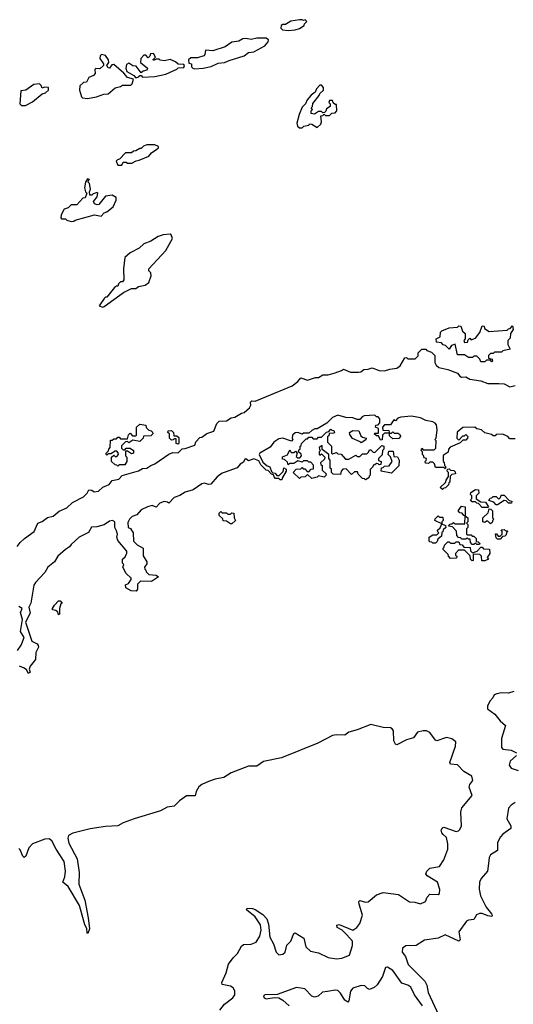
# Model space of a CAD drawing. Extents: x 2528705 to 2678277, y 911730 to 1023331.
# Tile 97 of 241: x 2578352 to 2581941, y 987727 to 994887. Entities that reach past the tile are written whole.
import ezdxf

# ---------------------------------------------------------------- set-up
doc = ezdxf.new("R2010")
doc.units = 0

msp = doc.modelspace()

# ---------------------------------------------------------------- linework, layer by layer
at = {"layer": '0CON20XD'}
for points in [[(2580305, 994807.5), (2580355, 994813.3), (2580385, 994823.3), (2580420, 994845), (2580423, 994857), (2580440, 994875), (2580427, 994887), (2580415, 994880), (2580406.4, 994886.4), (2580385, 994886.7), (2580323.6, 994876.4), (2580285, 994852.5), (2580265, 994852.5), (2580252.5, 994845), (2580250, 994825), (2580263, 994813), (2580305, 994807.5)], [(2579625, 994530), (2579685, 994533.3), (2579745, 994546.7), (2579795, 994571.2), (2579840, 994575), (2579875, 994591.2), (2579985, 994623.3), (2580015, 994647.5), (2580055, 994652.5), (2580135, 994697.5), (2580157.5, 994725), (2580161.7, 994741.7), (2580145, 994752.5), (2580077, 994753), (2580035, 994742.5), (2579995, 994750), (2579975, 994746.7), (2579945, 994730), (2579895, 994723.3), (2579845, 994690), (2579755, 994660), (2579703.8, 994666.2), (2579697, 994633), (2579690, 994625), (2579645, 994610), (2579595, 994610), (2579580, 994595), (2579581.7, 994571.7), (2579600, 994565), (2579600, 994545), (2579610, 994535), (2579625, 994530)], [(2578845, 994313.3), (2578910, 994325), (2578963.6, 994346.4), (2578995, 994347.5), (2579045, 994392.5), (2579085, 994400), (2579098.3, 994411.7), (2579160, 994410), (2579170.6, 994419.4), (2579180, 994455), (2579135, 994467.1), (2579108.9, 994498.9), (2579035, 994560.9), (2579021.7, 994558.3), (2579005, 994535.7), (2578995, 994536.2), (2578985.8, 994555), (2579000, 994575), (2578996.7, 994595), (2578975, 994627.1), (2578945.8, 994634.2), (2578937, 994623), (2578934.2, 994605), (2578960, 994565), (2578960, 994555), (2578935, 994530), (2578905, 994532.5), (2578897.5, 994525), (2578900, 994495), (2578889.3, 994480.7), (2578853.6, 994466.4), (2578838.3, 994431.7), (2578815, 994430), (2578790, 994405), (2578787.5, 994375), (2578800, 994325), (2578808.3, 994318.3), (2578845, 994313.3)], [(2579195, 994463.8), (2579218.3, 994471.7), (2579225, 994480), (2579235, 994480), (2579245, 994470), (2579335, 994473.3), (2579415, 994491.2), (2579495, 994527.5), (2579505, 994537.5), (2579545, 994540), (2579550, 994555), (2579545, 994560), (2579505, 994562.5), (2579485, 994580), (2579445, 994597.5), (2579405, 994586.7), (2579373, 994593), (2579365, 994600), (2579345, 994600), (2579325, 994590), (2579321.7, 994598.3), (2579340, 994615), (2579325, 994640), (2579301.7, 994638.3), (2579298.3, 994621.7), (2579285, 994610), (2579268.3, 994628.3), (2579255, 994630), (2579232.5, 994605), (2579230, 994575), (2579280, 994535), (2579275, 994520), (2579248.3, 994511.7), (2579235, 994500), (2579198.3, 994548.3), (2579175, 994552.5), (2579145, 994570), (2579128.3, 994561.7), (2579124.4, 994535.6), (2579131.4, 994511.4), (2579182, 994482), (2579195, 994463.8)], [(2578395, 994262.5), (2578445, 994290), (2578515, 994347.5), (2578540, 994355), (2578560, 994375), (2578560, 994395), (2578532.5, 994397.5), (2578515, 994390), (2578508.3, 994408.3), (2578495, 994420), (2578455, 994416.2), (2578395.9, 994374.1), (2578360.7, 994369.3), (2578353.3, 994275), (2578365, 994262.5), (2578395, 994262.5)], [(2580405, 994100), (2580418.3, 994111.7), (2580455, 994120), (2580460, 994130), (2580475, 994127.5), (2580515, 994103.3), (2580541.7, 994128.3), (2580546.2, 994145), (2580541.7, 994188.3), (2580555, 994190), (2580565, 994200), (2580575, 994190), (2580605, 994190), (2580621.7, 994208.3), (2580645, 994210), (2580657.5, 994225), (2580655, 994270), (2580645, 994270), (2580631.7, 994281.7), (2580625, 994300), (2580605, 994300), (2580600, 994285), (2580610, 994275), (2580610, 994255), (2580581.7, 994238.3), (2580578.3, 994221.7), (2580568.3, 994211.7), (2580555, 994210), (2580545, 994220), (2580525, 994220), (2580495, 994200), (2580470, 994205), (2580470, 994225), (2580480, 994235), (2580470, 994245), (2580480, 994255), (2580483, 994277), (2580530, 994335), (2580535, 994350), (2580560, 994375), (2580560, 994395), (2580545, 994410), (2580535, 994410), (2580510, 994385), (2580499.3, 994360.7), (2580470.7, 994339.3), (2580442.5, 994305), (2580430, 994275), (2580405, 994250), (2580383, 994197), (2580367.5, 994135), (2580371.7, 994111.7), (2580385, 994100), (2580405, 994100)], [(2579095, 993830), (2579105, 993850), (2579125, 993850), (2579135, 993842.5), (2579166.4, 993843.6), (2579198.3, 993861.7), (2579220, 993865), (2579290, 993895), (2579310.7, 993919.3), (2579350, 993945), (2579360, 993955), (2579360, 993965), (2579335, 993977.5), (2579275, 993977.5), (2579251.7, 993968.3), (2579235, 993950), (2579225, 993950), (2579197, 993933), (2579178.3, 993931.7), (2579165, 993920), (2579121.7, 993918.3), (2579078.3, 993871.7), (2579061.7, 993868.3), (2579053, 993857), (2579065, 993830), (2579095, 993830)], [(2578725, 993420), (2578745, 993422.5), (2578755, 993430), (2578895, 993467.5), (2578945, 993457.5), (2578965, 993482.5), (2578985, 993490), (2579032.5, 993525), (2579052.5, 993575), (2579052.5, 993595), (2579025, 993610), (2578975, 993602.5), (2578926.1, 993543.9), (2578915, 993540), (2578895, 993547.5), (2578887.5, 993565), (2578915, 993600), (2578920, 993625), (2578915, 993630), (2578885, 993620), (2578875, 993610), (2578861.7, 993611.7), (2578860, 993635), (2578867.5, 993655), (2578860, 993695), (2578850, 993705), (2578851.7, 993718.3), (2578860, 993725), (2578845, 993730), (2578830, 993705), (2578822.5, 993665), (2578830, 993635), (2578840, 993625), (2578828.3, 993591.7), (2578811.7, 993588.3), (2578768.3, 993541.7), (2578725, 993540), (2578705, 993520), (2578675, 993510), (2578653, 993467), (2578650, 993445), (2578655, 993440), (2578685, 993440), (2578695, 993430), (2578725, 993420)], [(2578955, 992797.5), (2578965, 992802.5), (2579106.4, 992903.6), (2579165, 992932.5), (2579195, 992931.2), (2579215, 992947.5), (2579265, 992957.5), (2579290, 992975), (2579307.5, 993025), (2579306.4, 993046.4), (2579291.7, 993061.7), (2579290, 993075), (2579415, 993207.5), (2579462.5, 993295), (2579453, 993323), (2579445, 993327.5), (2579395, 993323.3), (2579359.3, 993310.7), (2579305, 993277.5), (2579255, 993257.5), (2579220, 993225), (2579155, 993192.5), (2579115, 993157.5), (2579107.5, 993075), (2579110, 992995), (2579098.3, 992981.7), (2579085, 992980), (2579070, 992965), (2579065, 992950), (2579055, 992950), (2579041.7, 992938.3), (2578985, 992870), (2578975, 992870), (2578965, 992860), (2578930, 992805), (2578955, 992797.5)], [(2581785, 992400), (2581775, 992410), (2581745, 992410), (2581735, 992400), (2581705, 992400), (2581698.3, 992418.3), (2581675, 992440), (2581655, 992440), (2581645, 992430), (2581615, 992430), (2581585, 992450), (2581535, 992450), (2581518.3, 992528.3), (2581491.7, 992518.3), (2581475, 992490), (2581448.3, 992518.3), (2581431.7, 992521.7), (2581418.3, 992538.3), (2581381.7, 992541.7), (2581380, 992565), (2581408.3, 992581.7), (2581412.5, 992615), (2581420, 992625), (2581473.6, 992646.4), (2581535, 992650), (2581545, 992660), (2581558.3, 992658.3), (2581571.7, 992621.7), (2581590, 992605), (2581590, 992565), (2581580, 992555), (2581585, 992540), (2581608.3, 992541.7), (2581611.7, 992558.3), (2581625, 992570), (2581635, 992560), (2581665, 992570), (2581698.3, 992611.7), (2581715, 992660), (2581728.3, 992658.3), (2581731.7, 992641.7), (2581765, 992620), (2581895, 992630), (2581905, 992640), (2581918.3, 992641.7), (2581935, 992660), (2581940, 992635), (2581920, 992605), (2581918.3, 992571.7), (2581900, 992555), (2581900, 992525), (2581918.3, 992491.7), (2581865, 992480), (2581855, 992470), (2581805, 992470), (2581795, 992460), (2581775, 992460), (2581760, 992445), (2581760, 992425), (2581788.3, 992418.3), (2581790, 992405), (2581785, 992400)], [(2578333.3, 991055), (2578354.3, 991085.7), (2578385.6, 991114.4), (2578456, 991165), (2578482.5, 991225), (2578515, 991236.7), (2578554.1, 991265.9), (2578594.2, 991275.8), (2578637.5, 991312.5), (2578695, 991337.5), (2578735, 991376), (2578815, 991418), (2578843.3, 991445), (2578855, 991467.5), (2578875, 991466.7), (2578894.3, 991454.3), (2578925, 991457.9), (2578955, 991488.6), (2579002.7, 991507.3), (2579025, 991536.7), (2579073.5, 991546.5), (2579097.1, 991572.9), (2579215, 991605.8), (2579245, 991624.2), (2579275, 991626), (2579304.2, 991645.8), (2579335, 991656.2), (2579435, 991727.5), (2579465, 991740), (2579505, 991737.5), (2579533, 991767), (2579555, 991767.5), (2579625, 991792.5), (2579633, 991817), (2579661.7, 991848.3), (2579675, 991850), (2579713, 991877), (2579763.3, 991895), (2579785, 991950), (2579801.7, 991968.3), (2579855, 991970), (2579888.8, 991991.2), (2579915, 991996.2), (2579964.3, 992025.7), (2579985, 992031.4), (2580023.8, 992065), (2580032.5, 992085), (2580030, 992105), (2580040, 992115), (2580065, 992112.5), (2580145.8, 992145.8), (2580332.5, 992225), (2580373.2, 992256.8), (2580395, 992283.3), (2580445, 992265.5), (2580503.3, 992285), (2580525, 992285.4), (2580555, 992303.6), (2580595, 992304.6), (2580645, 992319.1), (2580692.5, 992335), (2580705, 992346), (2580757.5, 992325), (2580815, 992323.8), (2580832.7, 992327.3), (2580855, 992344.2), (2580885, 992346), (2580915, 992356), (2580965, 992336.7), (2581005, 992332.9), (2581043.9, 992346.1), (2581095, 992353.3), (2581119.3, 992370.7), (2581151.7, 992428.3), (2581165, 992430), (2581175, 992420), (2581228.3, 992421.7), (2581248.3, 992441.7), (2581250, 992465), (2581275, 992490), (2581305, 992490), (2581311.7, 992481.7), (2581345, 992470), (2581370, 992445), (2581370, 992395), (2581380, 992375), (2581398.3, 992358.3), (2581465, 992342.5), (2581536.2, 992316.2), (2581551.2, 992295), (2581565, 992288), (2581595, 992288.8), (2581625, 992272.9), (2581705, 992261.8), (2581755, 992241.1), (2581835, 992240.4), (2581875, 992239.1), (2581915, 992217.5), (2581955, 992227.1)], [(2581955, 991840), (2581915, 991840), (2581900, 991855), (2581865, 991873.3), (2581815, 991870), (2581808.3, 991861.7), (2581795, 991860), (2581781.7, 991871.7), (2581733, 991883), (2581710, 991905), (2581675, 991912.5), (2581660, 991925), (2581575, 991922.5), (2581531.7, 991888.3), (2581530, 991845), (2581545, 991830), (2581575, 991860), (2581585, 991860), (2581595, 991870), (2581610, 991855), (2581607, 991843), (2581595, 991830), (2581575, 991830), (2581555, 991810), (2581481.7, 991778.3), (2581470, 991765), (2581468.3, 991741.7), (2581431.7, 991718.3), (2581430, 991675), (2581438.3, 991668.3), (2581440, 991645), (2581450, 991635), (2581445, 991620), (2581435, 991630), (2581375, 991630), (2581368.3, 991658.3), (2581355, 991670), (2581335, 991670), (2581325, 991660), (2581301.7, 991661.7), (2581300, 991675), (2581308.3, 991681.7), (2581310, 991695), (2581291.7, 991701.7), (2581288.3, 991718.3), (2581280, 991725), (2581280, 991745), (2581270, 991755), (2581275, 991770), (2581285, 991760), (2581365, 991760), (2581378.3, 991771.7), (2581380, 991825), (2581370, 991835), (2581380, 991845), (2581387.5, 991905), (2581381.7, 991941.7), (2581373, 991953), (2581355, 991962.5), (2581305, 991972.5), (2581265, 991992), (2581200, 992005), (2581123, 991997), (2581101.7, 991988.3), (2581085, 991970), (2581071.7, 991978.3), (2581048.3, 991941.7), (2581005, 991940), (2580990, 991925), (2580991.7, 991901.7), (2581035, 991900), (2581040, 991880), (2581055, 991880), (2581065, 991890), (2581075, 991880), (2581105, 991880), (2581111.7, 991871.7), (2581118.3, 991868.3), (2581120, 991855), (2581108.3, 991841.7), (2581065, 991840), (2581041.7, 991861.7), (2581040, 991880), (2581005, 991880), (2580990, 991865), (2580988.3, 991831.7), (2580975, 991830), (2580960, 991860), (2580945, 991860), (2580930, 991875), (2580935, 991880), (2580960, 991880), (2580960, 991915), (2580940, 991925), (2580941.7, 991938.3), (2580958.3, 991941.7), (2580970, 991955), (2580970, 991985), (2580958.3, 991998.3), (2580945, 992000), (2580935, 992010), (2580857, 992007), (2580840.7, 991999.3), (2580825, 991980), (2580805, 991980), (2580775, 991992.5), (2580723.9, 991993.9), (2580665, 992010), (2580626.7, 991995), (2580585, 991952.5), (2580515, 991912.5), (2580498.3, 991911.7), (2580475, 991900), (2580455, 991880), (2580415, 991880), (2580405, 991872.5), (2580375, 991886.2), (2580355, 991883.8), (2580336.2, 991865), (2580332.5, 991845), (2580336.7, 991833.3), (2580327.5, 991822.5), (2580264.2, 991844.2), (2580235, 991839.5), (2580198.6, 991815), (2580172.3, 991777.7), (2580096.7, 991735), (2580093.8, 991725), (2580120, 991670), (2580151.7, 991641.7), (2580170, 991635), (2580181.7, 991601.7), (2580191.7, 991591.7), (2580208.3, 991588.3), (2580221.7, 991571.7), (2580238.3, 991571.7), (2580268.3, 991601.7), (2580271.7, 991628.3), (2580288.3, 991618.3), (2580290, 991605), (2580261.7, 991558.3), (2580258.3, 991541.7), (2580245, 991540), (2580235, 991550), (2580211.7, 991551.7), (2580201.7, 991561.7), (2580198.3, 991578.3), (2580181.7, 991581.7), (2580158.3, 991608.3), (2580145, 991610), (2580105, 991650), (2580089.3, 991679.3), (2580055, 991693.8), (2580015, 991678.8), (2579995, 991694), (2579988, 991692), (2579979.5, 991670.5), (2579955.6, 991655), (2579932.5, 991627.5), (2579845.8, 991595.8), (2579825, 991588.6), (2579787.6, 991562.4), (2579740.7, 991509.3), (2579725, 991506.7), (2579695.6, 991515.6), (2579675, 991511.1), (2579612.7, 991467.3), (2579555, 991450.6), (2579515, 991425.8), (2579475, 991413.3), (2579435, 991370), (2579427.5, 991377.5), (2579402.5, 991382.5), (2579369.5, 991370.5), (2579345, 991342.5), (2579314.1, 991354.1), (2579280, 991345), (2579235, 991323.8), (2579202.5, 991287.5), (2579170, 991275), (2579150, 991255), (2579138.3, 991231.7), (2579140, 991195), (2579156.7, 991186.7), (2579177.5, 991155), (2579180, 991095), (2579207, 991067), (2579250, 991045), (2579248.3, 990988.3), (2579276.7, 990945), (2579275, 990930), (2579260, 990905), (2579261.7, 990891.7), (2579270, 990885), (2579271.7, 990871.7), (2579291.7, 990851.7), (2579345, 990847.5), (2579360, 990835), (2579309.3, 990800.7), (2579230, 990805), (2579208.3, 990781.7), (2579207.5, 990745), (2579198.3, 990731.7), (2579163, 990733), (2579122.5, 990755), (2579121.7, 990778.3), (2579143, 990787), (2579162.5, 990815), (2579162.5, 990825), (2579125, 990860), (2579102.5, 990905), (2579110, 990925), (2579100, 990935), (2579100, 990965), (2579118.3, 990981.7), (2579131.7, 991008.3), (2579131.7, 991021.7), (2579065, 991100), (2579057.5, 991125), (2579063.3, 991145), (2579055, 991170)], [(2579065, 991640), (2579058.3, 991648.3), (2579045, 991650), (2579020, 991675), (2579020, 991705), (2579035, 991720), (2579045, 991710), (2579058.3, 991711.7), (2579070, 991725), (2579068.3, 991738.3), (2579058.3, 991748.3), (2579045, 991750), (2579015, 991730), (2578995, 991730), (2578985, 991720), (2578980, 991725), (2578980, 991735), (2578998.3, 991751.7), (2579000, 991765), (2579010, 991775), (2579011.7, 991828.3), (2579025, 991830), (2579035, 991840), (2579055, 991840), (2579065, 991850), (2579075, 991850), (2579085, 991840), (2579135, 991840), (2579141.7, 991868.3), (2579155, 991880), (2579171.7, 991861.7), (2579195, 991860), (2579200, 991865), (2579200, 991925), (2579225, 991946.7), (2579268.3, 991938.3), (2579271.7, 991921.7), (2579291.7, 991901.7), (2579308.3, 991898.3), (2579318.3, 991888.3), (2579320, 991875), (2579305, 991860), (2579251.7, 991858.3), (2579250, 991845), (2579225, 991820), (2579175, 991830), (2579145, 991810), (2579135, 991820), (2579121.7, 991818.3), (2579091.7, 991788.3), (2579091.7, 991771.7), (2579105, 991760), (2579115, 991760), (2579125, 991770), (2579155, 991770), (2579180, 991755), (2579180, 991735), (2579165, 991730), (2579135, 991750), (2579121.7, 991748.3), (2579120, 991715), (2579130, 991705), (2579130, 991675), (2579115, 991650), (2579075, 991650), (2579065, 991640)], [(2579505, 991800), (2579490, 991805), (2579488.3, 991838.3), (2579475, 991840), (2579468.3, 991831.7), (2579455, 991830), (2579440, 991845), (2579440, 991875), (2579430, 991885), (2579431.7, 991898.3), (2579455, 991900), (2579470, 991885), (2579471.7, 991861.7), (2579495, 991860), (2579508.3, 991848.3), (2579510, 991805), (2579505, 991800)], [(2580865, 991540), (2580858.3, 991548.3), (2580845, 991550), (2580811.7, 991581.7), (2580808.3, 991598.3), (2580785, 991600), (2580765, 991580), (2580725, 991620), (2580701.7, 991618.3), (2580690, 991605), (2580685, 991580), (2580631.7, 991581.7), (2580620, 991595), (2580618.3, 991618.3), (2580610, 991625), (2580610, 991685), (2580600, 991695), (2580600, 991725), (2580551.7, 991761.7), (2580550, 991790), (2580530, 991775), (2580531.7, 991761.7), (2580540, 991755), (2580530, 991745), (2580530, 991725), (2580535, 991720), (2580545, 991730), (2580570, 991705), (2580568.3, 991691.7), (2580540, 991665), (2580541.7, 991651.7), (2580550, 991645), (2580551.7, 991611.7), (2580580, 991585), (2580578.3, 991571.7), (2580565, 991560), (2580525, 991570), (2580515, 991560), (2580475, 991550), (2580445, 991580), (2580428.3, 991561.7), (2580395, 991560), (2580385, 991550), (2580340, 991595), (2580361.7, 991618.3), (2580395, 991620), (2580405, 991630), (2580411.7, 991621.7), (2580425, 991620), (2580441.7, 991601.7), (2580455, 991600), (2580471.7, 991618.3), (2580488.3, 991621.7), (2580488.3, 991648.3), (2580468.3, 991668.3), (2580455, 991670), (2580445, 991680), (2580415, 991680), (2580405, 991670), (2580375, 991680), (2580345, 991660), (2580315, 991660), (2580305, 991650), (2580298.3, 991668.3), (2580278.3, 991688.3), (2580261.7, 991691.7), (2580261.7, 991708.3), (2580298.3, 991721.7), (2580315, 991760), (2580325, 991740), (2580345, 991740), (2580358.3, 991748.3), (2580370, 991735), (2580361.7, 991711.7), (2580375, 991700), (2580388.3, 991701.7), (2580400, 991715), (2580398.3, 991728.3), (2580380, 991745), (2580381.7, 991758.3), (2580390, 991765), (2580390, 991785), (2580398.3, 991791.7), (2580400, 991805), (2580435, 991840), (2580445, 991840), (2580455, 991850), (2580475, 991850), (2580485, 991840), (2580515, 991840), (2580525, 991850), (2580545, 991850), (2580581.7, 991888.3), (2580598.3, 991891.7), (2580615, 991910), (2580621.7, 991901.7), (2580635, 991900), (2580640, 991885), (2580635, 991880), (2580601.7, 991878.3), (2580598.3, 991861.7), (2580590, 991855), (2580590, 991815), (2580620, 991785), (2580620, 991735), (2580625, 991730), (2580655, 991740), (2580665, 991730), (2580688.3, 991728.3), (2580721.7, 991691.7), (2580745, 991690), (2580795, 991720), (2580805, 991710), (2580825, 991710), (2580845, 991730), (2580875, 991730), (2580888.3, 991741.7), (2580895, 991760), (2580905, 991760), (2580921.7, 991741.7), (2580935, 991740), (2580985, 991790), (2581000, 991785), (2581000, 991765), (2580990, 991755), (2580988.3, 991721.7), (2580960, 991695), (2580961.7, 991681.7), (2580980, 991675), (2580978.3, 991651.7), (2580965, 991650), (2580958.3, 991658.3), (2580945, 991660), (2580935, 991650), (2580921.7, 991648.3), (2580920, 991635), (2580900, 991615), (2580900, 991575), (2580891.7, 991568.3), (2580890, 991555), (2580865, 991540)], [(2580835, 991810), (2580828.3, 991818.3), (2580771.7, 991841.7), (2580751.7, 991871.7), (2580750, 991885), (2580775, 991900), (2580818.3, 991898.3), (2580831.7, 991861.7), (2580845, 991850), (2580870, 991845), (2580868.3, 991831.7), (2580835, 991810)], [(2581055, 991590), (2580980, 991605), (2580981.7, 991628.3), (2580995, 991630), (2581005, 991640), (2581038.3, 991641.7), (2581060, 991675), (2581048.3, 991708.3), (2581030, 991725), (2581035, 991750), (2581068.3, 991748.3), (2581071.7, 991711.7), (2581098.3, 991708.3), (2581110, 991685), (2581108.3, 991641.7), (2581055, 991590)], [(2581425, 991470), (2581410, 991485), (2581448.3, 991521.7), (2581451.7, 991538.3), (2581470, 991565), (2581470, 991595), (2581460, 991605), (2581461.7, 991618.3), (2581475, 991620), (2581485, 991610), (2581508.3, 991608.3), (2581518.3, 991598.3), (2581520, 991585), (2581495, 991580), (2581481.7, 991568.3), (2581480, 991525), (2581471.7, 991518.3), (2581470, 991505), (2581448.3, 991481.7), (2581435, 991480), (2581425, 991470)], [(2581755, 991340), (2581715, 991340), (2581688.3, 991368.3), (2581675, 991370), (2581665, 991380), (2581641.7, 991381.7), (2581630, 991395), (2581640, 991405), (2581640, 991425), (2581630, 991435), (2581631.7, 991448.3), (2581665, 991470), (2581688.3, 991468.3), (2581690, 991445), (2581670, 991425), (2581671.7, 991401.7), (2581705, 991380), (2581738.3, 991378.3), (2581760, 991345), (2581755, 991340)], [(2581825, 991360), (2581815, 991360), (2581798.3, 991378.3), (2581761.7, 991391.7), (2581771.7, 991408.3), (2581785, 991410), (2581795, 991420), (2581815, 991420), (2581835, 991400), (2581848.3, 991411.7), (2581851.7, 991428.3), (2581875, 991430), (2581911.7, 991391.7), (2581930, 991385), (2581928.3, 991371.7), (2581905, 991370), (2581888.3, 991388.3), (2581875, 991390), (2581825, 991360)], [(2581695, 991070), (2581675, 991070), (2581665, 991080), (2581655, 991070), (2581641.7, 991071.7), (2581630, 991085), (2581628.3, 991108.3), (2581615, 991110), (2581605, 991120), (2581595, 991110), (2581565, 991110), (2581558.3, 991118.3), (2581541.7, 991121.7), (2581530, 991135), (2581528.3, 991168.3), (2581498.3, 991198.3), (2581470, 991205), (2581481.7, 991218.3), (2581495, 991220), (2581505, 991230), (2581515, 991220), (2581588.3, 991221.7), (2581590, 991280), (2581581.7, 991281.7), (2581568.3, 991298.3), (2581551.7, 991301.7), (2581540, 991315), (2581565, 991350), (2581590, 991345), (2581590, 991280), (2581610, 991265), (2581610, 991235), (2581600, 991225), (2581610, 991215), (2581610, 991195), (2581600, 991185), (2581600, 991145), (2581605, 991140), (2581635, 991140), (2581641.7, 991131.7), (2581655, 991130), (2581670, 991115), (2581671.7, 991091.7), (2581685, 991090), (2581698.3, 991078.3), (2581695, 991070)], [(2581775, 991220), (2581755, 991240), (2581745, 991240), (2581735, 991230), (2581720, 991235), (2581720, 991265), (2581758.3, 991301.7), (2581765, 991330), (2581778.3, 991328.3), (2581790, 991315), (2581790, 991265), (2581800, 991255), (2581791.7, 991248.3), (2581788.3, 991231.7), (2581775, 991220)], [(2579895, 991220), (2579885, 991220), (2579855, 991240), (2579831.7, 991241.7), (2579828.3, 991258.3), (2579801.7, 991281.7), (2579801.7, 991298.3), (2579815, 991310), (2579825, 991300), (2579855, 991300), (2579865, 991290), (2579885, 991290), (2579895, 991300), (2579908.3, 991298.3), (2579910, 991265), (2579920, 991245), (2579895, 991220)], [(2581375, 991080), (2581355, 991080), (2581348.3, 991088.3), (2581335, 991090), (2581330, 991095), (2581330, 991125), (2581355, 991140), (2581385, 991140), (2581400, 991155), (2581391.7, 991161.7), (2581390, 991175), (2581408.3, 991191.7), (2581420, 991220), (2581370, 991245), (2581371.7, 991258.3), (2581395, 991280), (2581405, 991270), (2581428.3, 991268.3), (2581430, 991245), (2581420, 991235), (2581420, 991220), (2581448.3, 991208.3), (2581450, 991195), (2581431.7, 991178.3), (2581428.3, 991161.7), (2581421.7, 991158.3), (2581418.3, 991131.7), (2581391.7, 991108.3), (2581388.3, 991091.7), (2581375, 991080)], [(2579055, 991170), (2579042.5, 991195), (2579043.3, 991235), (2579026.1, 991246.1), (2579005, 991241.2), (2578966, 991214), (2578911.7, 991198.3), (2578874.5, 991195.5), (2578851.9, 991158.1), (2578785, 991124), (2578725, 991071.2), (2578715, 991053.8), (2578684.6, 991035.4), (2578630, 990985), (2578605.5, 990944.5), (2578557.1, 990905), (2578533.4, 990866.6), (2578465.5, 990794.5), (2578454, 990775), (2578433.8, 990645), (2578418.8, 990615), (2578427.9, 990572.1), (2578393.3, 990505), (2578438.8, 990368.8), (2578478.3, 990348.3), (2578487, 990337), (2578487.5, 990325), (2578470, 990285), (2578467.5, 990235), (2578426.7, 990185), (2578420, 990165), (2578426.7, 990143.3), (2578415, 990132.5), (2578400, 990160), (2578385, 990172.5), (2578350, 990185)], [(2581845, 991110), (2581825, 991110), (2581815, 991120), (2581811.7, 991148.3), (2581818.3, 991148.3), (2581831.7, 991131.7), (2581845, 991130), (2581860, 991145), (2581860, 991165), (2581851.7, 991178.3), (2581875, 991180), (2581881.7, 991171.7), (2581895, 991170), (2581900, 991165), (2581891.7, 991158.3), (2581888.3, 991141.7), (2581878.3, 991131.7), (2581861.7, 991128.3), (2581845, 991110)], [(2581711.7, 990951.7), (2581710, 990985), (2581698.3, 990998.3), (2581655, 991000), (2581650, 990995), (2581650, 990955), (2581641.7, 990951.7), (2581630, 990965), (2581628.3, 990988.3), (2581585, 991030), (2581541.7, 991028.3), (2581520, 991005), (2581521.7, 990991.7), (2581530, 990985), (2581528.3, 990971.7), (2581485, 990970), (2581470, 990985), (2581468.3, 990998.3), (2581430, 991035), (2581430, 991045), (2581438.3, 991051.7), (2581440, 991065), (2581465, 991090), (2581475, 991090), (2581485, 991080), (2581515, 991080), (2581525, 991090), (2581545, 991090), (2581551.7, 991071.7), (2581568.3, 991068.3), (2581581.7, 991051.7), (2581628.3, 991048.3), (2581630, 991025), (2581645, 991010), (2581678.3, 991021.7), (2581705, 991050), (2581715, 991050), (2581725, 991040), (2581767, 991037), (2581770, 991005), (2581750, 990975), (2581760, 990965), (2581735, 990952.5), (2581711.7, 990951.7)], [(2578335, 990300), (2578362.5, 990337.5), (2578383.3, 990395), (2578358.3, 990438.3), (2578372, 990525), (2578357.5, 990575), (2578370, 990605), (2578345, 990618.8)], [(2578635, 990560), (2578628.3, 990578.3), (2578615, 990590), (2578590, 990595), (2578590, 990605), (2578605, 990630), (2578635, 990660), (2578645, 990660), (2578660, 990645), (2578651.7, 990638.3), (2578640, 990605), (2578640, 990565), (2578635, 990560)], [(2581945, 990000.8), (2581905, 989989.2), (2581855, 989991.2), (2581820, 989985), (2581802.3, 989977.7), (2581792.5, 989955), (2581769.5, 989930.5), (2581753.8, 989895), (2581752.5, 989875), (2581807.7, 989837.7), (2581845, 989787.1), (2581884.4, 989755), (2581855, 989658.8), (2581854.7, 989595), (2581865, 989582.9), (2581926.1, 989576.1), (2581964.6, 989555)], [(2579807.5, 987685), (2579841.5, 987728.5), (2579900.8, 987775), (2579915.9, 987795), (2579916.3, 987825), (2579905, 987846.2), (2579885, 987857.6), (2579825, 987871.4), (2579821.9, 987885), (2579853.8, 987955), (2579870.8, 988019.2), (2579902.9, 988065), (2579935, 988095.6), (2579965, 988148.8), (2579979.1, 988160.9), (2580035, 988164.4), (2580070.3, 988179.7), (2580097.5, 988222.5), (2580108.3, 988265), (2580103.4, 988305), (2580063.4, 988363.4), (2580000, 988415), (2580005, 988426.2), (2580045, 988424.5), (2580065, 988417.1), (2580119, 988379), (2580148, 988348), (2580160, 988310), (2580170.9, 988215), (2580196, 988166), (2580216.6, 988106.6), (2580235, 988086.2), (2580265, 988091.4), (2580282, 988105), (2580293, 988157), (2580323, 988187), (2580345, 988242.5), (2580355, 988246.7), (2580417.1, 988207.1), (2580432.2, 988145), (2580465, 988112.7), (2580525, 988100), (2580595, 988067.3), (2580655, 988058), (2580695, 988061.4), (2580749.1, 988085), (2580771.7, 988155), (2580771.2, 988185), (2580731.4, 988231.4), (2580695.7, 988265.7), (2580660, 988285), (2580657, 988303), (2580675, 988306.7), (2580775, 988266.8), (2580803.4, 988285), (2580824.3, 988314.3), (2580844.6, 988375), (2580819.1, 988455), (2580817.5, 988475), (2580825, 988482.5), (2580865, 988470), (2580885, 988473.2), (2580946.7, 988523.2), (2580995, 988539.6), (2581105, 988525.5), (2581185, 988472.5), (2581225, 988470), (2581265, 988457.8), (2581302, 988475), (2581315, 988506.7), (2581335, 988528.8), (2581393.6, 988526.4), (2581405, 988533.3), (2581407.6, 988562.4), (2581388.9, 988615), (2581315, 988662), (2581306, 988675), (2581312, 988695), (2581334.3, 988715.7), (2581405, 988730), (2581435, 988777.8), (2581463.6, 988855), (2581465.3, 988895), (2581455, 988940), (2581431.2, 988961.2), (2581420.6, 988975), (2581417, 988993), (2581425, 989010), (2581434.5, 989015.5), (2581525, 988984.6), (2581542.7, 988987.3), (2581553, 988997), (2581563.6, 989025), (2581560.4, 989125), (2581566.2, 989155), (2581640.9, 989245), (2581620.3, 989305), (2581624.6, 989325), (2581647.5, 989355), (2581638.6, 989385), (2581580.8, 989420.8), (2581535, 989469.5), (2581485, 989473.4), (2581478.8, 989485), (2581521.6, 989605), (2581522.4, 989635), (2581495, 989656.8), (2581455, 989666.8), (2581385, 989643.1), (2581375, 989648), (2581334.1, 989704.1), (2581310, 989715), (2581285, 989716.2), (2581245, 989706.7), (2581215, 989664.3), (2581165, 989650.6), (2581094, 989614), (2581085, 989617.5), (2581073.3, 989643.3), (2581069.1, 989715), (2581061.1, 989731.1), (2581047.7, 989737.7), (2580995, 989740.4), (2580905, 989761.1), (2580805, 989722.4), (2580745, 989706.5), (2580716.5, 989683.5), (2580655, 989687.7), (2580625, 989681.1), (2580519.4, 989625), (2580255, 989520), (2580125, 989492.5), (2580075, 989459.6), (2580015, 989459.3), (2579889.8, 989410.2), (2579835, 989375.4), (2579772, 989365), (2579723.5, 989346.5), (2579675.7, 989325), (2579655, 989308.9), (2579634.4, 989275), (2579628.1, 989241.9), (2579565, 989242.1), (2579514.3, 989205.7), (2579475, 989168.5), (2579425, 989160), (2579376.2, 989133.8), (2579185, 989074.7), (2579105, 989045.4), (2579065, 989023.6), (2578975, 989019.1), (2578865, 989002.4), (2578737.4, 988972.6), (2578707.3, 988955), (2578700.9, 988935), (2578708.2, 988898.2), (2578768.9, 988785), (2578785.3, 988685), (2578780.5, 988600.5), (2578825.3, 988485.3), (2578850, 988355), (2578860, 988275), (2578848.3, 988241.7), (2578842.5, 988245), (2578839.3, 988279.3), (2578824.2, 988305), (2578818.8, 988331.2), (2578787.5, 988445), (2578703.7, 988583.7), (2578666, 988615), (2578680.9, 988655), (2578685.4, 988694.6), (2578675.8, 988765.7), (2578615.8, 988855), (2578585.3, 988915), (2578565, 988930.3), (2578535, 988926.9), (2578445, 988894.1), (2578419.3, 988865), (2578396.1, 988803.9), (2578385, 988794.4), (2578373.8, 988803.8), (2578355, 988849.5), (2578345, 988859.1)], [(2581963.2, 989535), (2581917.2, 989495), (2581910.3, 989465), (2581924.3, 989444.3), (2581976.7, 989426.8)], [(2581955, 989193.3), (2581925, 989174.7), (2581906.5, 989153.5), (2581893.6, 989075), (2581922.1, 989025), (2581922.2, 989005), (2581865, 988965.2), (2581847.8, 988945), (2581826.7, 988903.3), (2581824.7, 988845.3), (2581774.7, 988815), (2581766.3, 988795), (2581761, 988751), (2581753.4, 988695), (2581708.3, 988641.7), (2581695, 988615.8), (2581693, 988565), (2581702.4, 988515), (2581743.3, 988433.3), (2581782.1, 988385), (2581787.3, 988375), (2581784.2, 988365.8), (2581755, 988370.6), (2581715, 988387.3), (2581695, 988387.7), (2581673, 988377), (2581655, 988344), (2581615, 988339.2), (2581599.4, 988330.6), (2581544.7, 988255), (2581554.6, 988195.4), (2581545, 988186.9), (2581445, 988231.5), (2581395, 988206.9), (2581295.6, 988194.4), (2581235.2, 988154.8), (2581159.1, 988150.9), (2581135.5, 988135), (2581133.8, 988105), (2581157.7, 988075), (2581177.4, 988017.4), (2581297.1, 987895), (2581311.5, 987865), (2581322.3, 987812.3)], [(2581280.7, 987715), (2581222.8, 987795), (2581195, 987850.9), (2581175, 987866.7), (2581131, 987881), (2581065, 987973.1), (2581025, 987997.5), (2581012.5, 987995), (2580990.7, 987929.3), (2580950.8, 987869.2), (2580929.8, 987850.2), (2580895, 987835.3), (2580881, 987841), (2580861.7, 987861.7), (2580835, 987864), (2580775, 987843.9), (2580756.9, 987823.1), (2580745, 987753.3), (2580736.7, 987743.3), (2580715, 987756.8), (2580685, 987807.2), (2580665, 987827.4), (2580645, 987829.8), (2580588.9, 987818.9), (2580554.6, 987815.4), (2580522.3, 987785), (2580495, 987777.7), (2580475, 987786), (2580425, 987839.5), (2580365, 987848.4), (2580225, 987799.1), (2580135, 987796.1), (2580125, 987786.7), (2580129.5, 987775), (2580145, 987766.5), (2580205, 987775.7), (2580235, 987773.6), (2580265, 987757.3), (2580310.4, 987715)], [(2581322.3, 987812.3), (2581412.9, 987612.9)]]:
    msp.add_lwpolyline(points, dxfattribs=at)

doc.saveas('drawing.dxf')
